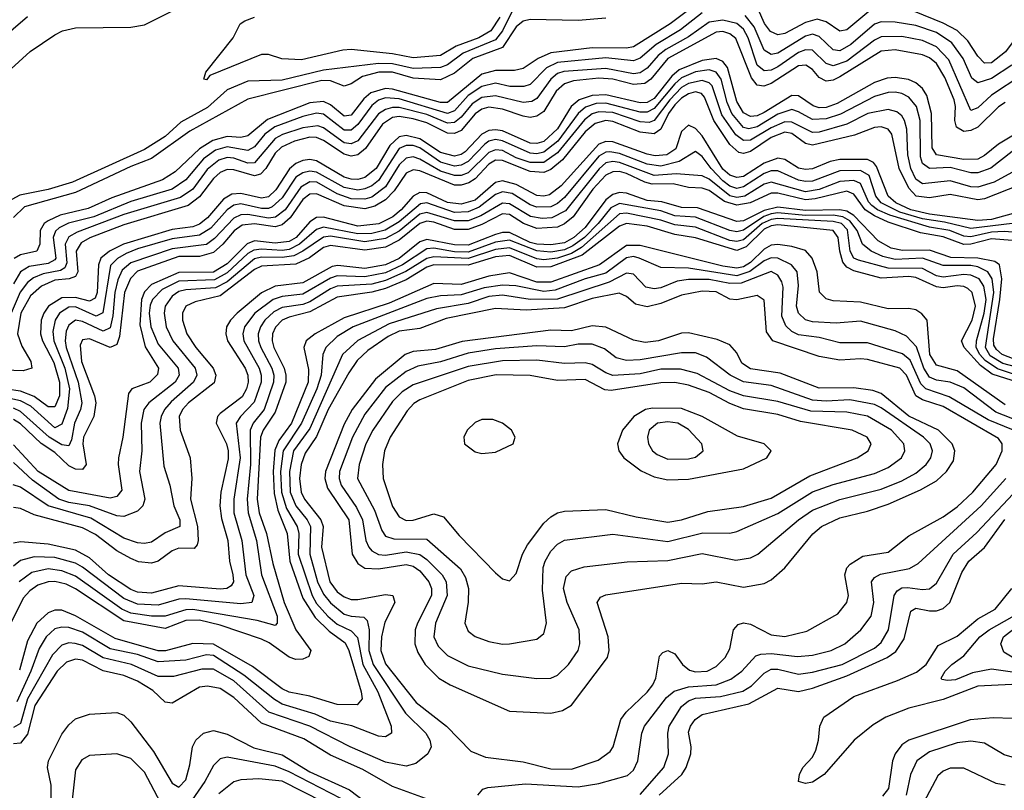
# Model space of a CAD drawing. Header units: inches. Extents: x 884549 to 1028252, y 526810 to 653624.
# Tile 51 of 256: x 942568 to 945427, y 533604 to 535842. Entities that reach past the tile are written whole.
import ezdxf

# ---------------------------------------------------------------- set-up
doc = ezdxf.new("R2010")
doc.units = ezdxf.units.IN
doc.header["$MEASUREMENT"] = 0
doc.layers.add('A9543', color=7, linetype='Continuous')

msp = doc.modelspace()

# ---------------------------------------------------------------- linework, layer by layer
at = {"layer": 'A9543', "color": 5}
for points, elevation in [([(944010, 535890.8), (943970.2, 535809.8), (943950, 535784), (943855.2, 535744.8), (943810, 535710.9), (943790, 535703.8), (943710, 535700.5), (943650, 535714.3), (943610, 535714.8), (943450, 535695.7), (943330, 535666.9), (943230, 535663.5), (943170, 535638.3), (943113, 535587), (943035.4, 535544.6), (942990, 535502.9), (942930, 535465.5), (942721.2, 535370), (942650, 535349.4), (942567.6, 535332.4), (942510, 535301.7)], 2260), ([(942531.8, 535690), (942598, 535750), (942670, 535798.6), (942692.3, 535810), (942730, 535818.4), (942890, 535820.9), (942930, 535827.1), (943038.3, 535881.7)], 2260), ([(944530, 535885.3), (944456.8, 535830), (944350, 535763.4), (944330, 535759.5), (944230, 535761), (944110, 535746), (944073.8, 535730), (944030, 535700.8), (944004.8, 535695.2), (943950, 535694.9), (943910, 535684.1), (943810, 535601.5), (943790, 535601.6), (943650, 535641), (943630, 535642.9), (943587, 535630), (943567.4, 535612.6), (943530, 535565.2), (943510, 535562), (943470, 535594.8), (943450, 535604.3), (943410, 535600.7), (943287.2, 535552.8), (943230, 535505.2), (943210, 535500.5), (943170, 535503.1), (943128.8, 535491.2), (943090, 535467.1), (943019.6, 535400.4), (942982.3, 535377.7), (942835.1, 535324.9), (942766.2, 535293.8), (942685.5, 535274.5), (942650, 535258.4), (942639, 535250), (942627.5, 535230), (942626.5, 535190), (942617.8, 535170), (942570, 535159.2), (942551.7, 535148.3)], 2320), ([(945033.6, 535866.4), (944970, 535813.1), (944950, 535808.6), (944910, 535836.6), (944883.6, 535843.6), (944850, 535834.1), (944790, 535801.8), (944770, 535798.2), (944748.1, 535808.1), (944731.3, 535831.3), (944712.7, 535872.7)], 2320), ([(945490, 535850.9), (945450, 535774.8), (945430.7, 535749.3), (945390, 535717.5), (945370, 535715.8), (945350, 535736.9), (945321, 535781), (945290.5, 535810.5), (945250, 535832.3), (945166.1, 535866.1)], 2320), ([(942430, 535713.7), (942590, 535851.2)], 2280), ([(945478.6, 535681.4), (945390, 535623.4), (945350, 535586.4), (945330, 535578.5), (945265.9, 535725.9), (945230, 535763.8), (945190, 535782.1), (945130, 535793.3), (945070, 535792.1), (945050, 535783.3), (944970, 535722.3), (944930, 535708.3), (944910, 535715.4), (944870, 535753.4), (944850, 535755.2), (944830, 535746.8), (944770, 535705.7), (944750, 535695.5), (944730, 535693.6), (944709.9, 535710.1), (944683.1, 535790), (944670, 535815), (944650, 535831.2), (944610, 535841.3), (944570, 535835.5), (944510, 535792.4), (944444.1, 535755.9), (944421.6, 535738.4), (944390, 535701.8), (944370, 535687.7), (944350, 535685), (944270, 535701), (944148.1, 535691.9), (944130, 535685.8), (944110.3, 535670), (944070, 535613.1), (944055.3, 535604.7), (944030, 535601.6), (943950, 535621.1), (943910, 535616.4), (943881.6, 535598.4), (943850, 535559.3), (943830, 535543.4), (943810, 535542.2), (943750, 535567), (943670, 535587.5), (943650, 535587.7), (943630, 535581.8), (943610, 535568.7), (943550, 535490.4), (943530, 535482), (943510, 535485.1), (943450, 535528.1), (943433.8, 535533.8), (943390, 535528.5), (943331.1, 535508.9), (943310, 535497.3), (943250, 535426.7), (943230, 535425.3), (943190, 535439.9), (943170, 535442.1), (943145.7, 535434.3), (943112.3, 535407.7), (943070, 535350), (943034.4, 535325.6), (942870, 535276.4), (942734.3, 535225.7), (942710, 535211.6), (942699.3, 535190), (942704.3, 535135.7), (942698.3, 535121.7), (942686.4, 535113.6), (942636.2, 535103.8), (942607.8, 535092.2), (942590, 535079.1), (942569.4, 535050.6), (942542.6, 534990)], 2360), ([(944550, 535862.3), (944487.2, 535812.8), (944416.3, 535770), (944370, 535730.2), (944350, 535722.9), (944270, 535731.8), (944130, 535718.5), (944097.9, 535702.1), (944050, 535654.5), (944032, 535648), (943991.2, 535648.8), (943950, 535657.7), (943910, 535648.8), (943870, 535622.6), (943830, 535577.2), (943810, 535570.1), (943670, 535612.2), (943630, 535615.4), (943610, 535608.6), (943590, 535593.4), (943550, 535537.5), (943530, 535521.5), (943510, 535521.8), (943450, 535567.8), (943430, 535571.3), (943390, 535561.3), (943309, 535531), (943279.6, 535510), (943250, 535473.2), (943230, 535462.7), (943170, 535473.5), (943136.7, 535463.3), (943101.4, 535438.6), (943050, 535377), (943010.5, 535350), (942890, 535314.2), (942783.3, 535270), (942709.1, 535250.9), (942682.3, 535237.7), (942671.8, 535228.2), (942664.6, 535210), (942673, 535150), (942670, 535144.7), (942650, 535134), (942594.9, 535125.1), (942570.3, 535109.7), (942550, 535074.9)], 2340), ([(944270, 535847), (944190, 535840.1), (944050, 535842.8), (944030, 535837.8), (944010, 535821.2), (943970, 535761.8), (943883.9, 535730), (943830, 535687.4), (943790, 535667.7), (943710, 535672.3), (943650, 535689.7), (943610.5, 535689.5), (943563, 535677), (943530, 535655.7), (943510, 535649.5), (943470, 535665.2), (943445.5, 535665.5), (943230, 535611.5), (943061.4, 535518.6), (942950, 535439.2), (942890, 535416.1), (942730, 535340), (942581.5, 535298.5), (942550, 535268.3)], 2280), ([(943962.3, 535850), (943935.8, 535810), (943900.7, 535790), (943834.9, 535765.1), (943790, 535738.6), (943710, 535731.2), (943650, 535743.5), (943530, 535755.7), (943506.1, 535753.9), (943386.2, 535726.2), (943329.1, 535729.1), (943290, 535741.1), (943270, 535741.2), (943120.2, 535679.8), (943110, 535667.4), (943102.7, 535670), (943108.6, 535690), (943187.3, 535790), (943207.6, 535830), (943221, 535839), (943250, 535850.1)], 2240), ([(945449.4, 535710), (945390, 535671.4), (945350, 535658.9), (945332.6, 535672.6), (945307.4, 535730), (945274.8, 535774.8), (945230, 535804.8), (945170, 535825.4), (945110, 535835.4), (945070, 535836.5), (945050, 535829), (944981.5, 535770), (944950, 535751.7), (944930, 535754.7), (944890, 535793.5), (944870, 535800.3), (944850, 535794.6), (944770, 535745.3), (944750, 535741.6), (944730, 535754.3), (944701.2, 535821.2), (944674.9, 535854.9)], 2340), ([(945430, 535601.9), (945410, 535589.4), (945350, 535530.5), (945330, 535520.3), (945310, 535517.7), (945288, 535530), (945283.2, 535550), (945285.3, 535590), (945281.3, 535610), (945254.8, 535674.8), (945230, 535715), (945210, 535731.5), (945190, 535740.4), (945110, 535754.4), (945070, 535751.2), (944950, 535676.6), (944930, 535666.4), (944910, 535663.5), (944890, 535674.4), (944870, 535697.5), (944850.5, 535710.5), (944830, 535708.6), (944750, 535656.8), (944729.2, 535649.2), (944710, 535652.6), (944693.4, 535673.4), (944647.9, 535787.9), (944630, 535801.7), (944610, 535807.6), (944590, 535806.4), (944450.2, 535730), (944400.9, 535670), (944382.8, 535657.2), (944350, 535653.8), (944290, 535669.6), (944250, 535673), (944175.6, 535664.4), (944150, 535656.3), (944125.6, 535634.4), (944090, 535575.7), (944070, 535562.1), (944050, 535558.6), (944030, 535562), (943970, 535582.5), (943930, 535588.7), (943910, 535582.9), (943890.9, 535569.1), (943850, 535521), (943830, 535511.7), (943810, 535513), (943750, 535542.5), (943710, 535554.2), (943670, 535561.1), (943650, 535557.8), (943621.1, 535538.9), (943572, 535468), (943550, 535450), (943530, 535446.4), (943510, 535451.3), (943450, 535491.7), (943430, 535500.2), (943410, 535500.8), (943366, 535490), (943327.7, 535472.3), (943310, 535454.5), (943282.8, 535410), (943266.5, 535393.5), (943250, 535388.4), (943190, 535406.2), (943170, 535406.8), (943150, 535399), (943130, 535380.8), (943090, 535328), (943057.2, 535302.8), (942870, 535246.9), (942771.6, 535208.4), (942745.9, 535194.1), (942731.6, 535170), (942736.4, 535110), (942730, 535096.8), (942711.2, 535090), (942670, 535086.1), (942631.2, 535068.8), (942599.3, 535040.7), (942570.7, 534990), (942561.4, 534930), (942573.7, 534893.7), (942600.3, 534850), (942602.9, 534830), (942577.9, 534822.1), (942495.1, 534824.9)], 2380), ([(945490, 535527.8), (945410, 535481.1), (945370, 535447.7), (945350, 535437.6), (945310, 535436.3), (945230, 535449.4), (945217.6, 535470), (945216.2, 535570), (945202.6, 535622.6), (945190, 535642.3), (945170, 535659.3), (945148.9, 535668.9), (945110, 535674.7), (945087.2, 535672.8), (945050, 535660.1), (944941.4, 535598.6), (944910, 535587.2), (944890, 535586), (944871.9, 535591.9), (944830, 535621.3), (944810, 535622.5), (944730, 535572.5), (944710, 535562.9), (944690, 535560.8), (944670, 535572.3), (944650, 535604.3), (944623.1, 535703.1), (944610, 535721.2), (944590, 535729.6), (944550, 535723.4), (944482.9, 535697.1), (944461.7, 535678.3), (944410, 535613.4), (944390, 535602.2), (944370, 535601.2), (944270, 535623.7), (944230, 535622), (944192.7, 535610), (944169.3, 535590.7), (944130, 535525.1), (944090, 535489), (944070, 535482.9), (944050, 535483.9), (943970, 535519.1), (943950, 535522.9), (943930, 535520.6), (943910, 535509.6), (943861.1, 535458.9), (943850, 535451), (943830, 535445.9), (943790, 535456.9), (943730, 535496.1), (943690, 535505.9), (943670, 535502.3), (943643, 535477), (943603.3, 535410), (943570, 535383.7), (943550, 535378.3), (943530, 535379.1), (943510, 535385), (943430, 535432.9), (943410, 535436.6), (943390, 535433.8), (943370, 535425.1), (943350.8, 535409.2), (943311.7, 535348.3), (943290, 535327.9), (943270, 535323.8), (943210, 535337.2), (943184, 535336), (943159.2, 535320.8), (943113.1, 535266.9), (943090, 535248.3), (943070, 535240.6), (943010, 535233.2), (942869.4, 535190.6), (942828.2, 535170), (942802.9, 535150), (942796.8, 535130), (942792.3, 535050), (942786.3, 535033.7), (942770, 535024.6), (942730, 535035.6), (942690, 535034.2), (942651, 535010), (942637.5, 534990), (942630.4, 534969.6), (942627.9, 534930), (942633.4, 534910), (942666.7, 534846.7), (942682.9, 534790), (942683.6, 534750), (942670, 534718.3), (942650, 534717.8), (942610, 534748.1), (942570, 534763.7), (942530, 534769.6)], 2420), ([(945450, 535459.3), (945388.4, 535411.6), (945350, 535397.6), (945330, 535397.8), (945270, 535412.9), (945210, 535410.4), (945190, 535424.3), (945183.8, 535443.8), (945182.5, 535550), (945172.2, 535590), (945150, 535617.7), (945130, 535628.3), (945110, 535632.2), (945090, 535631.3), (945050, 535619.3), (944952, 535568), (944910, 535554.6), (944870, 535552.2), (944830, 535575.2), (944810, 535581.6), (944770, 535567.6), (944710, 535530.7), (944685.2, 535525.2), (944669.5, 535529.5), (944635.9, 535570), (944622, 535602), (944604.7, 535670), (944590.1, 535690.1), (944570, 535696.9), (944530, 535691.3), (944490, 535673.5), (944470, 535656.3), (944410, 535584.6), (944390, 535573.7), (944370, 535574.2), (944270, 535600), (944241.5, 535598.5), (944211.4, 535588.6), (944189.9, 535570.1), (944130.9, 535489.1), (944090, 535457.4), (944070, 535452.6), (944050, 535454.5), (943970, 535490.7), (943950, 535494.3), (943930, 535489.5), (943918.7, 535481.3), (943869.8, 535430.2), (943850, 535419.7), (943830, 535417.2), (943790, 535429), (943730, 535469.7), (943710, 535476.9), (943690, 535477.4), (943670, 535467.9), (943610, 535375.7), (943590, 535359.6), (943570, 535350.8), (943550, 535347.7), (943510, 535355.3), (943430, 535399.6), (943410, 535402), (943390, 535397.9), (943370, 535384.8), (943330, 535324.5), (943301, 535299), (943290, 535294.3), (943270, 535294.3), (943210, 535307.6), (943190, 535303.8), (943170, 535290.2), (943122.8, 535237.2), (943090, 535216.6), (943010, 535205.8), (942910, 535176.9), (942876.9, 535163.1), (942851.4, 535148.6), (942831.6, 535128.4), (942809.4, 534990.6), (942790, 534981.5), (942730, 535008.4), (942710, 535007.6), (942683.1, 534990), (942670.2, 534969.8), (942663.6, 534936.4), (942667.2, 534910), (942698.6, 534830), (942712.4, 534770), (942706.5, 534713.5), (942690, 534667.9), (942670, 534657), (942599.9, 534719.9), (942570, 534735.8), (942530, 534743.8)], 2440), ([(945470, 535410.6), (945398, 535370), (945350, 535355.9), (945330, 535357.1), (945270, 535374.7), (945190, 535365.2), (945170, 535379.3), (945156, 535410), (945147.2, 535450), (945144.3, 535524.3), (945137.9, 535550), (945130, 535563.2), (945115.1, 535575.1), (945090, 535581.8), (945030.8, 535570), (944970, 535538.5), (944890, 535515.8), (944870, 535514.8), (944810, 535544.9), (944790, 535545.7), (944750, 535528.2), (944690, 535492.1), (944670, 535491.8), (944647.6, 535507.6), (944606.5, 535566.5), (944578.5, 535650), (944570, 535659.1), (944550, 535665.4), (944510, 535657.3), (944490, 535645.4), (944455.7, 535610), (944410.1, 535549.9), (944395.9, 535544.1), (944370, 535545.6), (944290, 535572.8), (944250, 535574.8), (944230, 535568.6), (944208.3, 535551.7), (944130, 535455.5), (944090, 535427.6), (944050, 535427.6), (944010, 535441.5), (943970, 535462.5), (943950, 535464.6), (943930, 535456.6), (943870, 535397.6), (943850, 535389.8), (943830, 535389.4), (943790, 535402.2), (943730, 535437.4), (943710, 535444.5), (943690, 535440.3), (943670, 535420.4), (943630, 535357), (943590, 535326.9), (943570, 535320.9), (943530, 535322.3), (943490, 535336.2), (943430.2, 535370.2), (943410, 535371.2), (943384.3, 535355.7), (943338.4, 535290), (943311, 535268.9), (943290, 535266.3), (943230, 535276.4), (943210, 535275.6), (943190, 535265.9), (943133.5, 535206.5), (943110, 535189.3), (943010, 535176.7), (942890, 535136.4), (942865.4, 535114.6), (942852.9, 535087.1), (942843.6, 535050), (942838.1, 534981.9), (942830, 534947.1), (942810, 534938.1), (942750, 534965.4), (942730, 534969.4), (942710, 534955.5), (942702.2, 534937.8), (942699.4, 534910), (942703, 534890), (942737.1, 534790), (942748.4, 534730), (942744.5, 534710), (942726.4, 534670), (942717.7, 534622.3), (942710, 534604.3), (942690, 534607.3), (942652.7, 534630), (942570, 534704.4), (942550, 534713.8)], 2460), ([(945470, 535362), (945370, 535321.7), (945350, 535319.1), (945270, 535335.1), (945210, 535324.6), (945171.5, 535330), (945150, 535352.8), (945122.1, 535410), (945100.8, 535510), (945090, 535524.6), (945070, 535530.7), (945050, 535529.2), (944992.6, 535507.4), (944870, 535477.9), (944850, 535482.4), (944810, 535511.8), (944790, 535516), (944750, 535500.4), (944690, 535459.4), (944670, 535453.5), (944656.7, 535456.7), (944630, 535480.2), (944583.3, 535550), (944556.9, 535616.9), (944547.7, 535627.7), (944530, 535632.7), (944510, 535627.3), (944490, 535614.9), (944470, 535595.2), (944452.2, 535570), (944430, 535524.6), (944410, 535511.1), (944370, 535515.9), (944290, 535546.3), (944270, 535549.3), (944238.8, 535541.2), (944210, 535516.6), (944144.3, 535435.7), (944110, 535406.8), (944090, 535398.2), (944050, 535401.5), (943970, 535433.3), (943950, 535433.9), (943930, 535422.7), (943890, 535380.2), (943871.8, 535368.2), (943850, 535361.5), (943830, 535361.8), (943730, 535403.7), (943710, 535406.6), (943690, 535396.7), (943654.9, 535345.1), (943630, 535319.1), (943599.2, 535300.8), (943570, 535293.1), (943510, 535301.3), (943430, 535336.3), (943410, 535335.6), (943390, 535319.8), (943353.2, 535266.8), (943330, 535246.2), (943310, 535240.6), (943250, 535249.6), (943214.2, 535245.8), (943190.9, 535229.1), (943158, 535190), (943130, 535166.2), (943090, 535154.8), (943030, 535154.2), (942910, 535111.7), (942889.8, 535090.2), (942872.1, 535050), (942857.5, 534922.5), (942850, 534898.8), (942830, 534890), (942770, 534915.4), (942750, 534912.2), (942742.9, 534897.1), (942747.3, 534850), (942785, 534750), (942788.3, 534730), (942783, 534690), (942752.7, 534630), (942751.4, 534610), (942760.4, 534550), (942750, 534536.1), (942730, 534536.9), (942710, 534546.3), (942670, 534585.1), (942630, 534611.9), (942570, 534668.5), (942550, 534681.4)], 2480), ([(945470, 535284), (945390, 535262.2), (945350, 535259.6), (945210, 535277.7), (945155.7, 535290), (945112.7, 535310), (945090.2, 535330), (945056.4, 535416.4), (945047.8, 535427.8), (945030, 535436.6), (944950, 535436), (944921.6, 535430), (944870, 535409.2), (944850, 535406.8), (944830, 535411), (944790, 535436.3), (944770, 535440.4), (944730, 535425.7), (944670, 535387.3), (944650, 535383.8), (944630, 535390.7), (944610, 535408.2), (944550, 535505.4), (944530, 535526.4), (944510, 535536.2), (944490, 535517.8), (944473.2, 535466.8), (944447.1, 535450), (944413.2, 535446.8), (944390, 535451.3), (944290, 535487.9), (944270, 535488.7), (944250, 535480.5), (944140.4, 535359.6), (944105.9, 535334.1), (944090, 535329.6), (944070, 535331.6), (944010, 535364.1), (943970, 535374.6), (943950, 535369.8), (943890, 535318.2), (943850, 535306.2), (943810, 535311.8), (943750, 535339), (943730, 535340.7), (943710, 535329.8), (943675.5, 535290), (943651.8, 535270), (943610.7, 535249.3), (943550, 535242.5), (943450, 535269), (943430, 535268.1), (943410, 535255.4), (943370.2, 535210), (943350, 535198.3), (943310, 535193.5), (943250, 535200), (943228.5, 535191.5), (943170, 535132.9), (943130, 535109.4), (943030, 535108.4), (942950, 535073), (942930, 535052.2), (942920.9, 535030), (942916.2, 534956.2), (942931.8, 534891.8), (942970.4, 534830), (942967.9, 534812.1), (942945.5, 534790), (942893.7, 534770), (942883.7, 534756.3), (942867.4, 534630), (942854.3, 534570), (942853.4, 534550), (942864.6, 534475.4), (942850, 534457.1), (942830, 534452.8), (942710, 534475.3), (942621.5, 534530), (942550, 534607.8)], 2520), ([(945450, 535250), (945330, 535235.6), (945254, 535254), (945190, 535263.7), (945123.7, 535283.7), (945069.8, 535310), (945054, 535330), (945034.7, 535390), (945010, 535404), (944950, 535403.1), (944870, 535373.4), (944850, 535372.6), (944830, 535376.2), (944770, 535403.5), (944750, 535403.3), (944730, 535395.8), (944670, 535356.5), (944650, 535352.1), (944630, 535359), (944610, 535374.6), (944575.7, 535410), (944550, 535445.1), (944530, 535459.3), (944483.4, 535430), (944430, 535416.9), (944390, 535422.9), (944310, 535453.5), (944281.8, 535458.2), (944270, 535457.6), (944250, 535446.4), (944150, 535325.8), (944130, 535308.5), (944110, 535298.8), (944070, 535297.4), (944050, 535305), (943997.5, 535337.5), (943970, 535342.5), (943950, 535334.7), (943902.3, 535297.7), (943870, 535283.9), (943830, 535282.5), (943750, 535310.3), (943732.1, 535307.9), (943670, 535254.9), (943629.2, 535230.8), (943590, 535221.2), (943550, 535220.2), (943450, 535240), (943430, 535233.4), (943380.1, 535190), (943350, 535175), (943330, 535172), (943270, 535176.1), (943247.6, 535172.5), (943230, 535163.1), (943170, 535106.7), (943133.3, 535086.7), (943030, 535083.2), (942981.7, 535058.3), (942953.2, 535030), (942946.7, 535013.3), (942943.9, 534990), (942948.2, 534950), (942970, 534899.7), (943028.1, 534830), (943030.5, 534810), (943018.7, 534790), (942942.6, 534730), (942928.2, 534710), (942920.3, 534670), (942922.4, 534590), (942915.1, 534530), (942930.9, 534450), (942924.9, 534430), (942910, 534415.1), (942870, 534399), (942850, 534401.1), (942770.5, 534430.5), (942710, 534440.5), (942681.2, 534450), (942605.2, 534505.2), (942550, 534556.7)], 2540), ([(945464.1, 535224.1), (945427.3, 535227.3), (945390, 535225.1), (945330, 535211.9), (945310, 535213.6), (945268.7, 535230), (945210, 535239.6), (945094.6, 535274.6), (945059, 535290), (945042.4, 535302.4), (945032.9, 535312.9), (945010, 535366.1), (944990, 535375.5), (944950, 535372.5), (944890, 535349.1), (944850, 535342.3), (944750, 535370.6), (944730, 535364.2), (944673.6, 535330), (944650, 535325.9), (944630, 535331.2), (944570, 535379), (944550, 535388.8), (944474.4, 535394.4), (944410, 535390), (944310, 535427.3), (944290, 535430.7), (944270, 535426.5), (944250.4, 535409.6), (944152.5, 535287.5), (944113.1, 535266.9), (944084.6, 535264.6), (944050.9, 535270.8), (943990, 535307.9), (943970, 535309), (943907.4, 535272.6), (943870, 535258.4), (943830, 535258.1), (943750, 535282.8), (943730, 535277.1), (943670, 535228.4), (943630, 535206.9), (943570, 535197.2), (943470, 535213.5), (943450, 535211), (943390.4, 535169.6), (943363.5, 535156.5), (943330, 535151.3), (943270, 535153.1), (943250, 535147.4), (943170, 535081.2), (943136.6, 535063.4), (943050, 535058), (943030, 535052.5), (943010, 535039), (942990.5, 535010), (942987.1, 534990), (942992.5, 534950), (943012.7, 534910), (943077.1, 534830), (943082.3, 534810), (943072.7, 534790), (943007.3, 534732.7), (942988.6, 534710), (942978.4, 534690), (942974.7, 534670), (942985.8, 534545.8), (943003.6, 534490), (943014.8, 534430), (943032.2, 534390), (943032.2, 534370), (942990, 534352.1), (942950, 534325), (942930, 534321.1), (942910, 534322.7), (942870, 534336.8), (942774.2, 534394.2), (942650.6, 534430.6), (942570, 534484.5), (942548.3, 534491.7)], 2560), ([(945450, 535201.5), (945390, 535205.9), (945330, 535190.3), (945310, 535189.7), (945250, 535211.2), (945183.7, 535223.7), (945090, 535254), (945050, 535272.4), (945023.2, 535290), (944990, 535335.4), (944970, 535344.2), (944878, 535322), (944850, 535319.6), (944770, 535338.2), (944750, 535338.8), (944689.4, 535310.6), (944650, 535303.7), (944614.3, 535314.3), (944570, 535346.1), (944550, 535353.3), (944510, 535354.5), (944465.3, 535365.3), (944404.4, 535364.4), (944382.8, 535370), (944330, 535395.4), (944310, 535401.2), (944290, 535400.9), (944270, 535390.7), (944232.7, 535350), (944174.8, 535270), (944150, 535249.2), (944130, 535240.1), (944070, 535235.4), (944030.5, 535250), (943990, 535276.7), (943970, 535278.3), (943910, 535247.6), (943870, 535233.1), (943830, 535233.3), (943770, 535254.2), (943750, 535256.9), (943730, 535250.4), (943670, 535202.4), (943630, 535181.8), (943570, 535173.1), (943470, 535186.6), (943450, 535180.4), (943409.1, 535150.9), (943370, 535132.2), (943270, 535126.5), (943250, 535116.6), (943150, 535039.9), (943077.1, 535022.9), (943049.8, 535010.2), (943040.9, 534990), (943040.5, 534970), (943052.8, 534930), (943079.4, 534890), (943129.3, 534830), (943137.2, 534810), (943132, 534788), (943058.3, 534730), (943040.2, 534710), (943030.3, 534690), (943033.5, 534650), (943063.1, 534570), (943067.7, 534510), (943064.1, 534450), (943084, 534370), (943086.4, 534330), (943083.3, 534316.7), (943074, 534306), (943030, 534307), (943010, 534299.5), (942970, 534269.7), (942950, 534263.5), (942912.3, 534267.7), (942890, 534277.6), (942850, 534300.1), (942787.3, 534347.3), (942750, 534366.4), (942610, 534404.6), (942570, 534423), (942550, 534425.4)], 2580), ([(945455.9, 534855.9), (945421.3, 534870), (945404.2, 534884.2), (945397.1, 534897.1), (945395.6, 534915.6), (945414.8, 535030), (945419.7, 535090), (945413, 535130), (945399.6, 535139.6), (945350.1, 535150.1), (945272.2, 535152.1), (945210, 535172.7), (945131.8, 535171.8), (945098.6, 535178.6), (945060.5, 535200.5), (944990, 535274), (944970, 535285.9), (944950, 535289.9), (944850, 535287.7), (944770, 535298), (944730, 535287.9), (944670, 535257.7), (944650, 535255.8), (944535.8, 535295.8), (944490, 535297.2), (944433.1, 535313.1), (944390, 535316.9), (944330, 535338.1), (944310, 535340.9), (944290, 535334.4), (944270, 535319.5), (944210, 535238.6), (944177.1, 535210), (944150, 535194.6), (944110, 535188.3), (944070, 535190.6), (944050, 535195.4), (943990, 535224.2), (943970, 535224.4), (943950, 535218.3), (943870, 535187.2), (943830, 535188), (943750, 535203.6), (943730, 535196.9), (943670, 535148.4), (943630, 535130.4), (943570, 535119.6), (943491.6, 535128.4), (943474.9, 535125.1), (943390, 535077.8), (943310, 535068), (943270, 535048.9), (943198.9, 534990), (943179.8, 534970), (943168.2, 534950), (943165.9, 534930), (943171.3, 534910), (943222.1, 534830), (943230, 534810), (943231, 534790), (943226.3, 534770), (943213.3, 534746.7), (943150, 534698.7), (943142.1, 534690), (943138.4, 534670), (943168.5, 534610), (943173.1, 534590), (943172.9, 534567.1), (943152.2, 534470), (943148.9, 534430), (943153.7, 534393.7), (943172.4, 534330), (943176.8, 534270), (943186.8, 534230), (943188.7, 534210), (943181.7, 534198.3), (943169.3, 534190.7), (943150, 534188.5), (943030, 534198), (942950, 534176.8), (942910, 534180), (942890, 534187.8), (942825.1, 534230), (942770, 534278.9), (942730, 534301.6), (942650, 534319.1), (942570, 534326.1), (942550, 534321.8)], 2620), ([(945530, 534815.9), (945423.5, 534843.5), (945386.5, 534866.5), (945372.4, 534890), (945397.1, 535050), (945392.1, 535090), (945379.3, 535110), (945350, 535124.7), (945330, 535128.3), (945250, 535128.1), (945190, 535149.4), (945110, 535146.3), (945074.5, 535154.5), (945040.5, 535170), (945015.8, 535190), (945000.4, 535230), (944978.6, 535258.6), (944958.6, 535270), (944930, 535275), (944850, 535273.9), (944770, 535281.7), (944750, 535278.7), (944729.2, 535270.8), (944670, 535231.4), (944650, 535226.2), (944630, 535230.1), (944530, 535268.9), (944470, 535273), (944430, 535287.3), (944310, 535308.9), (944284.1, 535295.9), (944248, 535250), (944207.8, 535210), (944174.6, 535185.4), (944150, 535173.8), (944110, 535167.1), (944070, 535170.6), (943990, 535202.2), (943950, 535196.3), (943870, 535167.6), (943830, 535167.9), (943770, 535178.3), (943750, 535176.5), (943679.8, 535130), (943630, 535107.4), (943570, 535095.8), (943490, 535098.2), (943470, 535091.8), (943390, 535045), (943330, 535038.6), (943303.3, 535030), (943250.5, 534990), (943220.4, 534950), (943215.6, 534930), (943218.1, 534910), (943262.9, 534830), (943269.1, 534810), (943268.9, 534790), (943248.8, 534731.2), (943208.8, 534690), (943196.7, 534670), (943208, 534570), (943190, 534450), (943190, 534410), (943212.7, 534330), (943224.4, 534230), (943247.3, 534170), (943241.7, 534150), (943210, 534145.3), (943050, 534160.2), (943030, 534159), (942970, 534141.9), (942910, 534144.6), (942870, 534161.1), (942750, 534252.7), (942730, 534263.4), (942670, 534280.1), (942610, 534282.7), (942570, 534271.5), (942550, 534255.2)], 2640), ([(945530, 534787.7), (945407.9, 534827.9), (945372.1, 534852.1), (945355.8, 534870), (945345.7, 534890), (945346.5, 534910), (945369.3, 534990), (945374.4, 535030), (945368, 535068), (945353.9, 535090), (945330, 535100.4), (945310, 535102.5), (945250, 535094.9), (945230, 535098.4), (945190, 535119.6), (945090, 535120.7), (945004, 535144), (944990, 535150), (944979.9, 535170), (944971.6, 535231.6), (944954.3, 535250), (944930, 535256.5), (944770, 535265.3), (944750, 535262.3), (944724.3, 535250), (944670, 535203.4), (944650, 535197.8), (944630, 535201.2), (944530, 535239.4), (944470, 535246.8), (944430, 535260.2), (944330, 535280.6), (944310, 535278.1), (944199.6, 535180.4), (944170, 535163), (944130, 535149.5), (944090, 535144.6), (944070, 535147.9), (943990, 535180), (943950, 535174.8), (943870, 535148.9), (943770, 535153.8), (943750, 535148.7), (943689, 535111), (943630, 535085.1), (943590, 535074.2), (943490, 535068.1), (943470, 535060.2), (943410, 535022.5), (943390, 535015.1), (943330, 535006.6), (943305.9, 534994.1), (943279.6, 534970), (943266.5, 534950), (943260.4, 534930), (943261.3, 534910), (943268.4, 534890), (943300.1, 534830), (943305.7, 534810), (943305.2, 534790), (943277.2, 534710), (943245.9, 534670), (943237, 534650), (943238.3, 534550), (943227.8, 534450), (943231.4, 534410), (943255.7, 534330), (943269.6, 534230), (943315.4, 534110), (943315.3, 534090), (943310, 534083), (943257.3, 534097.3), (943070, 534129.5), (943050, 534128.7), (942989.7, 534110.3), (942950, 534109.5), (942890, 534118.2), (942863.9, 534130), (942730, 534226.4), (942690, 534241.5), (942650, 534247), (942603.2, 534236.8), (942566.4, 534210)], 2660), ([(945450, 534794.3), (945392.5, 534812.5), (945357.7, 534837.7), (945311, 534890), (945303, 534910), (945333.7, 534970), (945343.4, 535010), (945334.2, 535050), (945321.7, 535061.7), (945310, 535067.7), (945290, 535069.2), (945250, 535063.6), (945230, 535066), (945170, 535093.5), (945150, 535096.5), (945070, 535091.7), (944990, 535112.9), (944970, 535123.2), (944958.5, 535138.5), (944949.3, 535170), (944944.8, 535210), (944930, 535229.6), (944770, 535246.7), (944750, 535243.9), (944730, 535233.6), (944677.7, 535182.3), (944650, 535171.8), (944530, 535208.8), (944470, 535218.7), (944390, 535242.2), (944330, 535250.6), (944310, 535242.6), (944201.1, 535158.9), (944110, 535124.2), (944070, 535123.8), (943990, 535157.3), (943950, 535153.4), (943870, 535129.2), (943770, 535130), (943750, 535123.1), (943690, 535087.1), (943630, 535061.9), (943590, 535050.7), (943490, 535036.7), (943410, 534993.7), (943350, 534978.8), (943330, 534969.4), (943310.8, 534949.2), (943302.3, 534930), (943301, 534910), (943305.8, 534890), (943335.4, 534830), (943341, 534810), (943340.3, 534790), (943310, 534702.5), (943274.3, 534650), (943266.7, 534630), (943257.4, 534450), (943263.3, 534410), (943284, 534350), (943302.8, 534262.8), (943335.8, 534150), (943370, 534070.1), (943413.2, 534010), (943407.6, 533992.4), (943390, 533985.5), (943370, 533984.4), (943350, 533990.6), (943292.3, 534032.3), (943270, 534042.7), (943150, 534084.1), (943090, 534098.1), (943050, 534097.5), (942990, 534074.4), (942870, 534095.9), (942729.7, 534189.7), (942703, 534202.9), (942670, 534210.5), (942650, 534210), (942620.4, 534199.6), (942596.7, 534183.3), (942577.7, 534162.3), (942541.4, 534090)], 2680), ([(945430, 534723.4), (945290, 534822.8), (945230, 534838.5), (945211.2, 534870), (945203.2, 534970), (945188, 534988), (945170, 534999.5), (945150, 535003.8), (945090, 535002.9), (945010, 535021.9), (944930, 535026.2), (944910, 535031.3), (944890.8, 535050.8), (944883.3, 535110), (944869, 535150), (944850, 535172), (944810, 535183.7), (944770, 535189.4), (944750, 535187), (944730, 535175.5), (944690, 535137), (944670, 535125), (944650, 535120.5), (944610, 535126.2), (944370, 535186.6), (944330, 535186.5), (944251.1, 535130), (944110, 535080.4), (944070, 535079.9), (943990, 535106.7), (943930, 535097.3), (943850, 535073.3), (943770, 535075.9), (943640.8, 535019.2), (943510, 534976.5), (943425.4, 534930), (943399.3, 534910), (943392.9, 534890), (943406.2, 534826.2), (943405.6, 534790), (943357, 534670), (943320.3, 534619.7), (943308.3, 534591.7), (943303.4, 534530), (943306.6, 534466.6), (943317.6, 534417.6), (943344.1, 534350), (943352, 534270), (943390, 534162), (943425.8, 534105.8), (943466.7, 534066.7), (943512.6, 534032.5), (943523.4, 534010), (943559.7, 533890), (943561.8, 533870), (943547.7, 533852.3), (943490, 533853.4), (943410, 533877.3), (943350, 533889), (943330, 533898.8), (943244, 533964), (943130, 534029), (943070, 534030.2), (942991, 534009), (942970, 534009.5), (942845.3, 534045.3), (942730, 534111.2), (942690, 534127), (942670, 534127.1), (942650, 534119.9), (942617.2, 534090), (942590, 534038), (942566.8, 533953.2)], 2720), ([(945474.4, 534674.4), (945402.8, 534702.8), (945310, 534773.2), (945270, 534789.3), (945230, 534795.3), (945210, 534804), (945193.9, 534830), (945172.3, 534892.4), (945143.2, 534923.2), (945110, 534938.7), (945010, 534966.7), (944939, 534961), (944870, 534965.1), (944850, 534970.9), (944829.8, 534989.8), (944823.7, 535010), (944830, 535070), (944826.1, 535110), (944809.5, 535130), (944770, 535149.7), (944750, 535150.7), (944730, 535141.8), (944688.6, 535111.4), (944650, 535098.7), (944510, 535121), (944430, 535122.7), (944366.9, 535150), (944350, 535154.1), (944330, 535150.9), (944270, 535106.3), (944210, 535089.4), (944123.2, 535056.8), (944090, 535052.6), (944008.9, 535068.9), (943970, 535071.7), (943916.6, 535063.4), (943850, 535043.5), (943790, 535040.2), (943750, 535032.7), (943536.5, 534950), (943490, 534921.8), (943457, 534890), (943447.9, 534870), (943442.7, 534810), (943430.4, 534770), (943386.5, 534670), (943332.8, 534590), (943325.5, 534530), (943328.2, 534470), (943342.6, 534422.6), (943373.5, 534370), (943378.5, 534350), (943376.1, 534290), (943417.1, 534170), (943430, 534146.8), (943463, 534110), (943490, 534086.6), (943530, 534067.4), (943548.4, 534048.4), (943564.4, 533970), (943607.9, 533890), (943646.9, 533790), (943647, 533770), (943630, 533759.4), (943610, 533760.9), (943531.8, 533791.8), (943470, 533804.5), (943425.6, 533825.6), (943330, 533854.3), (943307.4, 533867.4), (943218.9, 533938.9), (943130, 533995.6), (943110, 533997.8), (943050, 533982.1), (942970, 533976.9), (942910, 533998.4), (942830, 534015.1), (942750, 534063), (942710, 534077), (942690, 534078.3), (942670, 534072.8), (942644.1, 534050), (942624.4, 534015.6), (942600, 533950), (942558.8, 533861.2)], 2740), ([(945454.3, 534650), (945380.5, 534680.5), (945267.2, 534747.2), (945199.3, 534770), (945184.7, 534784.7), (945153.9, 534853.9), (945131.7, 534871.7), (945030, 534903.4), (944950, 534904), (944890, 534919.7), (944830, 534926.9), (944810, 534937.1), (944792.8, 534952.8), (944781, 534981), (944785.2, 535065.2), (944781.4, 535081.4), (944770, 535100.3), (944750, 535111.2), (944662.8, 535077.2), (944630, 535076.5), (944570, 535087.8), (944510, 535088.1), (944477.5, 535082.5), (944430, 535063.7), (944410, 535060.3), (944385.7, 535065.7), (944350, 535102.8), (944330, 535106.1), (944279.6, 535080.4), (944130, 535030.8), (944050, 535029.4), (943970, 535042.6), (943930, 535038.4), (943870, 535018.3), (943777.8, 535002.2), (943640.7, 534959.3), (943549.3, 534910.7), (943505, 534870), (943410, 534655.3), (943362.7, 534590), (943351.1, 534530), (943353.2, 534470), (943369.7, 534430), (943402.6, 534390), (943412.2, 534370), (943410.4, 534290), (943432.7, 534210), (943450, 534173.9), (943470, 534148.3), (943510, 534116.1), (943530, 534109.6), (943566.9, 534106.9), (943576.9, 534096.9), (943582.2, 534070), (943581.4, 534010), (943594.2, 533970), (943688.5, 533828.5), (943746.8, 533770), (943758.9, 533750), (943762.7, 533730), (943752.5, 533710), (943717.9, 533682.1), (943690, 533674.7), (943630, 533686.2), (943527.3, 533730), (943410, 533790.2), (943290.7, 533830.7), (943190, 533922.2), (943130, 533955.6), (943096.3, 533956.3), (943014.5, 533934.5), (942970, 533935), (942892.2, 533970), (942810, 533988.5), (942750, 534024.4), (942729.1, 534030.9), (942710, 534032.1), (942690, 534025.4), (942662.4, 533997.6), (942589.9, 533870.1), (942570, 533798.2), (942550, 533787)], 2760), ([(943898, 533590), (943912.6, 533607.4), (943927.4, 533612.6), (944036.7, 533623.3), (944190, 533614.3), (944250, 533624.3), (944332.8, 533647.2), (944350, 533662.3), (944362.7, 533690), (944374.2, 533770), (944382.2, 533790), (944446.4, 533873.6), (944468.3, 533891.7), (944510, 533904.8), (944590, 533910.9), (944632.7, 533927.3), (944665.3, 533950), (944705.6, 533994.4), (944720.6, 533999.4), (944750, 534001), (944826.8, 533993.2), (944870, 533997), (944924.1, 534010), (944963.8, 534030), (945010.4, 534070), (945041, 534110), (945047.9, 534150), (945041.3, 534210), (945050, 534222.1), (945068, 534232), (945151.9, 534248.1), (945177.5, 534262.5), (945360.4, 534430), (945431.7, 534510)], 2760), ([(944370, 533591.6), (944438.7, 533670), (944452.2, 533710), (944449.6, 533770), (944454, 533790), (944490, 533847.2), (944510, 533863.6), (944530, 533871.3), (944603.4, 533876.6), (944668.2, 533891.8), (944692.7, 533907.3), (944730, 533944.6), (944750, 533955.6), (944770, 533956.2), (944830, 533941.3), (944870, 533946.8), (944956.5, 533970), (945050, 534016.5), (945070, 534033.1), (945091.4, 534070), (945107.4, 534170), (945116.5, 534183.5), (945130, 534192), (945146.6, 534193.4), (945190, 534187.4), (945210, 534189.7), (945230, 534205.5), (945278.4, 534290), (945347.1, 534352.9), (945483.1, 534496.9)], 2740), ([(944424.7, 533590), (944490.5, 533650), (944502.9, 533670), (944516.7, 533710), (944517.8, 533730), (944510, 533772.9), (944515.6, 533790), (944529.5, 533810), (944550, 533824.1), (944684.9, 533855.1), (944770, 533900.4), (944830, 533891), (944870, 533900.5), (944970, 533936.6), (945087.3, 533990), (945112.3, 534007.7), (945136.2, 534043.8), (945155.6, 534124.4), (945170, 534133.6), (945210, 534125.3), (945230, 534125.7), (945250, 534132.4), (945269.5, 534150), (945303.7, 534236.3), (945324.6, 534270), (945370, 534309.3), (945429, 534391)], 2720), ([(945448.8, 533911.2), (945350, 533906.6), (945250, 533868.2), (945150, 533842.7), (945083.5, 533816.5), (945046, 533793.9), (944991.4, 533750), (944904.1, 533650), (944870, 533627.9), (944850, 533624.2), (944829.9, 533629.9), (944832.1, 533650), (944841.7, 533670), (944870, 533700.6), (944879.5, 533720.5), (944887.9, 533750), (944891.1, 533790), (944903.3, 533816.7), (944990, 533876.9), (945117.4, 533922.6), (945172.3, 533947.7), (945200.8, 533970), (945234.8, 534025.2), (945290, 534051.5), (945350, 534102.3), (945400.5, 534130), (945449.5, 534190.5)], 2680), ([(945546.2, 533933.8), (945390, 533956.1), (945334.6, 533945.4), (945285.4, 533925.4), (945262.7, 533922.7), (945246.2, 533926.2), (945243.9, 533930), (945255.3, 533950), (945274.9, 533970), (945310, 533994.6), (945356.6, 534050), (945383.3, 534070), (945450, 534107.5)], 2660), ([(945450, 533991.2), (945425.7, 534005.7), (945417.7, 534030), (945425.3, 534050), (945502, 534110)], 2640), ([(943756.9, 533576.9), (943650, 533615), (943564.4, 533664.4), (943470, 533706.3), (943393.3, 533753.3), (943270, 533799.6), (943190, 533874), (943150, 533899.5), (943113.3, 533906.7), (943090, 533903.4), (943010, 533857.5), (942990, 533859.9), (942953.9, 533893.9), (942910, 533921.1), (942870, 533937.3), (942810, 533951.5), (942750, 533982), (942730, 533985.4), (942703.9, 533976.1), (942676.5, 533950), (942611.5, 533850), (942590, 533767.1), (942570, 533740.6), (942550, 533738.9)], 2780), ([(942659, 533550), (942659, 533619), (942647.9, 533670), (942651.3, 533690), (942690, 533766.9), (942710, 533794.3), (942730, 533812.1), (942770, 533825.6), (942850, 533830.4), (942870, 533822.6), (942890, 533803.4), (942956.5, 533716.5), (943010, 533624.5), (943030, 533613.6), (943050, 533635), (943062.1, 533677.9), (943069.7, 533730), (943079.2, 533750), (943101.7, 533770), (943130, 533777.7), (943170, 533767.3), (943247.5, 533727.5), (943330, 533706.8), (943410, 533658), (943525.3, 533605.3), (943661.9, 533501.9)], 2820), ([(945450, 533812.4), (945395.1, 533815.1), (945328.4, 533808.4), (945150, 533750.2), (945130, 533736.5), (945110.4, 533710), (945103, 533690), (945091.1, 533608.9), (945073.1, 533586.9)], 2720), ([(945450, 533700.7), (945427.2, 533707.2), (945370, 533741.4), (945330, 533746.5), (945290, 533741.8), (945210, 533716.2), (945173.7, 533690), (945154.8, 533650), (945142, 533590)], 2740), ([(942986.1, 533550), (942930, 533656.6), (942890, 533696.4), (942849.9, 533709.9), (942770, 533705.7), (942747.8, 533692.2), (942730, 533663.6), (942709.8, 533490)], 2840), ([(943499.9, 533579.9), (943350, 533658), (943310, 533674.5), (943170, 533700.8), (943150, 533695.2), (943130, 533675.7), (943105.1, 533630), (943030, 533519.9)], 2840), ([(945430, 533618.9), (945403.6, 533623.6), (945310, 533668.6), (945270, 533668.5), (945250, 533659.9), (945234, 533646), (945193.4, 533570)], 2760), ([(943449.9, 533570), (943330, 533630.2), (943262.6, 533637.4), (943210, 533635), (943190, 533629.2), (943146, 533594)], 2860)]:
    msp.add_lwpolyline(points, dxfattribs=dict(at, elevation=elevation))
for points, elevation in [([(944550, 535053.9), (944490, 535042.3), (944430, 535017.6), (944390, 535008.2), (944356.3, 535016.3), (944330, 535038.3), (944308.3, 535048.3), (944230, 535032.9), (944150, 535005.3), (944038.4, 534998.4), (943950, 535003.3), (943805.9, 534974.1), (943730, 534945.6), (943670, 534937.9), (943637.6, 534922.4), (943578.4, 534881.6), (943547.7, 534852.3), (943523.2, 534816.8), (943463.7, 534710), (943430, 534632.1), (943396.6, 534583.4), (943385, 534550), (943380.5, 534510), (943385.4, 534470), (943394.9, 534450), (943442.6, 534390), (943448.9, 534370), (943443.7, 534310), (943468.7, 534210), (943490, 534180.9), (943510, 534165.9), (943530, 534158.4), (943550, 534157.9), (943630, 534173.3), (943651.7, 534170), (943657, 534150), (943627.8, 534092.2), (943618.4, 534050), (943616.6, 534010), (943630, 533971.9), (943719, 533859), (943807.4, 533790), (943877.5, 533717.5), (943920.1, 533700.1), (944030, 533687), (944110, 533666.1), (944170, 533665.2), (944248.1, 533691.9), (944282.8, 533717.2), (944290.8, 533730), (944313.3, 533810), (944328.8, 533831.2), (944390, 533888.8), (944406.2, 533910), (944415.5, 533930), (944426.3, 533993.7), (944435.2, 534004.8), (944450, 534010.1), (944470, 534000.4), (944492.7, 533970), (944513.1, 533953.1), (944530, 533948.3), (944563.9, 533950), (944590, 533964), (944616.3, 533990), (944630, 534015.3), (944640.6, 534070), (944653.9, 534086.1), (944670, 534090.3), (944690, 534086.8), (944750, 534056), (944790, 534050.9), (944853.5, 534066.5), (944943.5, 534116.5), (944970.4, 534150), (944974.6, 534170), (944964.3, 534230), (944969.9, 534250), (944979.4, 534260.6), (945016.2, 534283.8), (945090, 534295.5), (945150, 534343.1), (945250, 534398.7), (945290, 534427.3), (945335.5, 534470), (945403.3, 534550), (945421.2, 534590), (945421.1, 534610), (945410, 534626.4), (945250, 534719.1), (945190, 534738.2), (945170, 534750), (945142.8, 534810), (945123.6, 534830), (945030, 534855.1), (945010, 534857.8), (944950, 534853.5), (944890, 534864.1), (944755.5, 534910), (944736.2, 534936.2), (944730, 535027.8), (944710, 535041.5), (944650, 535029.1), (944630, 535030.3), (944590, 535051.5)], 2780), ([(944230, 534952.9), (944170, 534938.4), (944110, 534940.3), (943852.3, 534907.7), (943775.7, 534884.3), (943710, 534878.6), (943687.4, 534870), (943601.4, 534798.6), (943533.5, 534710), (943510, 534667.7), (943455.9, 534530), (943453.9, 534510), (943461.5, 534481.5), (943523.6, 534390), (943533.5, 534290), (943550, 534262.6), (943570, 534249.5), (943610, 534247.2), (943690, 534259.7), (943710, 534255.5), (943730, 534241.3), (943756.2, 534210), (943764, 534190), (943763.2, 534170), (943723.3, 534090), (943716.6, 534070), (943715.3, 534030), (943724.3, 534004.3), (943745.1, 533970), (943784.7, 533930), (943818.3, 533910), (943990, 533834.2), (944110, 533827.9), (944144.5, 533835.5), (944170, 533851.8), (944274.4, 533990), (944279.9, 534010), (944276.5, 534050), (944244.6, 534150), (944254.9, 534165.1), (944270, 534171.6), (944490, 534205.3), (944550, 534203.9), (944590, 534210.1), (944670, 534193.7), (944730, 534205.1), (944750, 534215.5), (944789.7, 534250.3), (944871.3, 534348.7), (944896, 534370), (944950, 534395.1), (945030, 534415), (945090, 534435.4), (945183.5, 534476.5), (945230, 534503.1), (945259.9, 534530), (945279.4, 534560.6), (945283.8, 534590), (945275.9, 534610), (945236.2, 534650), (945150, 534690.6), (945070, 534757.1), (945045.6, 534765.6), (944990, 534773.5), (944890, 534772.5), (944776, 534816), (944690, 534828), (944665, 534845), (944650, 534874.6), (944630, 534897.6), (944593.2, 534913.2), (944510, 534932.4), (944490, 534932.1), (944423.2, 534910), (944384.7, 534904.7), (944350, 534911.4), (944270, 534949.4)], 2820), ([(944190, 534900.4), (944150, 534891.9), (944070, 534895.3), (943950, 534886.3), (943870, 534873.6), (943790, 534848.8), (943724.4, 534835.6), (943690, 534820.8), (943630, 534774.1), (943570, 534697.1), (943534, 534630), (943496.6, 534530), (943495.2, 534510), (943500.9, 534490), (943545.9, 534425.9), (943563.3, 534390), (943573.3, 534330), (943581.2, 534310), (943590, 534299.5), (943610, 534288.7), (943630, 534287.3), (943690, 534296.3), (943729.4, 534289.4), (943750, 534274.7), (943794.3, 534230), (943806.6, 534210), (943809.1, 534170), (943775.7, 534090), (943770.5, 534050), (943783, 534023), (943810, 533995.2), (943870, 533965.5), (943970, 533941.2), (944070, 533928.6), (944110, 533929.6), (944130, 533938.5), (944161.9, 533970), (944189.2, 534010), (944194.9, 534030), (944192.7, 534070), (944157.2, 534150), (944147.3, 534190), (944154.8, 534225.2), (944170, 534242), (944206.6, 534253.4), (944331.8, 534268.2), (944450, 534271.8), (944550, 534292), (944647.8, 534272.2), (944690, 534279.6), (944711.3, 534290), (944829.9, 534390), (944870, 534418.1), (944950, 534448.5), (945070, 534478.5), (945130, 534502.9), (945170, 534525.6), (945200.1, 534550), (945214.1, 534570), (945218.4, 534590), (945212, 534610), (945192.7, 534630), (945070, 534715.3), (945050, 534724.8), (944978.7, 534738.7), (944910, 534734.8), (944870, 534737.6), (944750, 534779.7), (944670, 534790.6), (944631.1, 534810), (944561.9, 534861.9), (944530, 534874.4), (944490, 534874.3), (944370, 534854.6), (944330, 534852.9), (944300.3, 534860.3), (944266.5, 534886.5), (944230, 534900.1)], 2840), ([(944070, 534853.3), (943970, 534851.8), (943870, 534835.4), (943710, 534781.9), (943678.5, 534761.5), (943650, 534733.4), (943592.9, 534650), (943573.3, 534610), (943553.1, 534550), (943548.6, 534510), (943597.6, 534417.6), (943619.1, 534359.1), (943630, 534342.6), (943654.2, 534334.2), (943750, 534333.9), (943847.7, 534247.7), (943862.7, 534222.7), (943871.3, 534190), (943870.1, 534150.1), (943860.8, 534090), (943870, 534066.5), (943890.6, 534050.6), (943930, 534036.8), (943970, 534028.2), (943990, 534029.6), (944070, 534043), (944090, 534059.6), (944097.7, 534090), (944085.9, 534185.9), (944088.4, 534251.6), (944093.4, 534270), (944110, 534299.1), (944130, 534319.4), (944149.7, 534330.3), (944290, 534347.7), (944450, 534326.3), (944552.1, 534352.1), (944630, 534351.3), (944650, 534355.4), (944770, 534408.3), (944870, 534470.8), (944930, 534492.8), (945050, 534524.3), (945090, 534541.9), (945128.9, 534570), (945138.8, 534590), (945135.4, 534610), (945099.6, 534650), (945030, 534691.2), (944970, 534702.5), (944865.4, 534705.4), (944770, 534733), (944670, 534750), (944630, 534764.8), (944535, 534815), (944486.9, 534826.9), (944430, 534827.1), (944370, 534813.3), (944290, 534809.3), (944270, 534816.2), (944230, 534841.2), (944210, 534845.5), (944150, 534844)], 2860), ([(943951.1, 534811.1), (943870, 534794), (943730, 534738.6), (943712.6, 534727.4), (943693.4, 534706.6), (943643.6, 534630), (943627.1, 534590), (943621.3, 534550), (943623.1, 534510), (943650, 534428.7), (943670, 534398.3), (943690, 534387.9), (943710, 534389), (943770, 534407.1), (943798.6, 534398.6), (943843.9, 534343.9), (943950, 534235.3), (943970, 534218.8), (943990, 534212.6), (944010, 534233.7), (944028.1, 534290), (944042.8, 534317.2), (944090, 534379.6), (944110, 534398.6), (944130, 534410.1), (944150, 534415), (944270, 534419.6), (944358.1, 534398.1), (944450, 534382.5), (944489.7, 534389.7), (944566, 534414), (944670, 534428), (944750, 534452.9), (944862.7, 534517.3), (944999.8, 534570), (945032, 534590), (945040.9, 534610), (945029, 534630), (944985.3, 534650), (944835.8, 534675.8), (944770, 534695.3), (944670, 534712.2), (944630, 534727.2), (944570, 534759.2), (944510, 534780.5), (944470, 534788.4), (944430, 534787.9), (944285.2, 534765.2), (944267.4, 534767.4), (944210, 534797.5), (944130, 534794.3), (944050, 534809.2)], 2880), ([(944405.7, 534714.3), (944385.2, 534710), (944351.2, 534690), (944318.5, 534650), (944304, 534610), (944307.6, 534590), (944322.7, 534570), (944372.4, 534532.4), (944410, 534514.2), (944450, 534505.5), (944510, 534508), (944670, 534537.4), (944737.3, 534570), (944749.8, 534590), (944729.8, 534610), (944652.7, 534632.7), (944549.9, 534690), (944490, 534712.6)], 2920), ([(943941.4, 534681.4), (943910, 534681.1), (943890, 534672.1), (943867.4, 534650), (943857.7, 534630), (943859.7, 534610), (943890, 534587.3), (943910, 534582.5), (943950, 534586.3), (944001.3, 534610), (944007.1, 534630), (943995.6, 534650), (943970, 534670.6)], 2920), ([(944450, 534674.6), (944419.7, 534670), (944396, 534650), (944390.9, 534630), (944394.3, 534610), (944405.9, 534590), (944419.2, 534579.2), (944450, 534565.9), (944510, 534567.3), (944530, 534571.6), (944552.2, 534590), (944548.5, 534610), (944510, 534651.8), (944479.4, 534670)], 2940)]:
    msp.add_lwpolyline(points, close=True, dxfattribs=dict(at, elevation=elevation))

doc.saveas('drawing.dxf')
